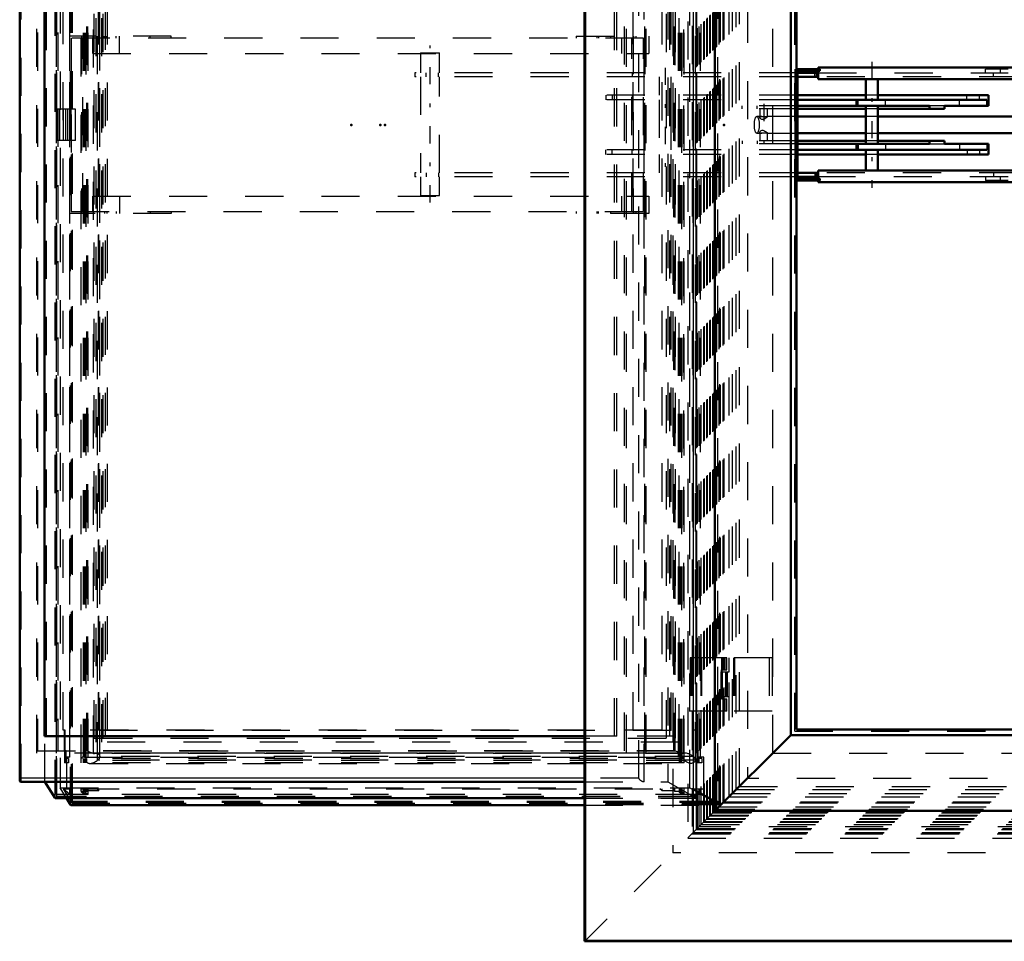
# Model space of a CAD drawing. Header units: millimetres. Extents: x 0 to 428, y 0 to 298.
# Tile 5 of 45: x 87 to 113, y 78 to 102. Entities that reach past the tile are written whole.
import ezdxf

# ---------------------------------------------------------------- set-up
doc = ezdxf.new("R2010")
doc.units = ezdxf.units.MM
doc.linetypes.add('Center', pattern=[1.5, 0.45, -0.5, 0.05, -0.5])
doc.linetypes.add('Dashed', pattern=[2, 1, -1])
for name, color, linetype, lineweight in [('am_0', 7, 'Continuous', 50), ('am_12', 3, 'Continuous', 25), ('am_3', 6, 'Dashed', 25), ('am_6', 2, 'Continuous', 35), ('am_7', 7, 'Center', 25), ('am_9', 7, 'Continuous', 50)]:
    doc.layers.add(name, color=color, linetype=linetype, lineweight=lineweight)

# ---------------------------------------------------------------- blocks, each defined once
blk = doc.blocks.new('2_FGS30015018025O110U_0_in_FDFneo150180C2125N1N4N_300Op0__1203')
at = {"layer": 'am_0'}
for p, q in [((108, 100.884), (107.36, 100.884)), ((107.36, 97.964), (107.36, 100.884)), ((108, 100.844), (107.4, 100.844)), ((107.4, 100.844), (107.4, 98.004)), ((107.412, 100.844), (107.412, 98.004)), ((107.96, 100.784), (107.412, 100.784)), ((107.919, 100.684), (107.919, 100.784)), ((132.669, 100.924), (107.96, 100.924)), ((107.96, 100.884), (107.96, 100.924)), ((107.96, 100.624), (107.96, 100.844)), ((107.997, 100.884), (107.997, 100.844)), ((108, 100.884), (108, 100.844)), ((107.96, 100.684), (107.412, 100.684)), ((130.566, 100.624), (107.96, 100.624)), ((109.205, 100.624), (109.205, 100.084)), ((109.525, 100.084), (109.525, 100.624)), ((109.205, 100.199), (107.412, 100.199)), ((112.384, 100.084), (107.412, 100.084)), ((108.965, 100.084), (108.965, 99.924)), ((112.426, 100.199), (109.525, 100.199)), ((112.426, 99.924), (112.426, 100.199)), ((110.876, 99.924), (107.412, 99.924)), ((109.205, 99.844), (107.412, 99.844)), ((109.205, 99.924), (109.205, 98.924)), ((109.525, 98.924), (109.525, 99.924)), ((111.267, 99.844), (109.525, 99.844)), ((110.876, 99.844), (110.876, 99.924)), ((112.426, 99.924), (111.267, 99.924)), ((111.267, 99.844), (111.267, 99.924)), ((109.205, 99.644), (107.412, 99.644)), ((113.56, 99.644), (109.525, 99.644)), ((107.412, 99.204), (109.205, 99.204)), ((109.525, 99.204), (113.56, 99.204)), ((109.205, 99.004), (107.412, 99.004)), ((111.267, 99.004), (109.525, 99.004)), ((110.876, 99.004), (110.876, 98.924)), ((111.267, 99.004), (111.267, 98.924)), ((110.876, 98.924), (107.412, 98.924)), ((112.384, 98.764), (107.412, 98.764)), ((108.965, 98.924), (108.965, 98.764)), ((109.205, 98.764), (109.205, 98.224)), ((109.525, 98.224), (109.525, 98.764)), ((112.426, 98.924), (111.267, 98.924)), ((112.426, 98.649), (112.426, 98.924)), ((109.205, 98.649), (107.412, 98.649)), ((112.426, 98.649), (109.525, 98.649)), ((107.96, 98.164), (107.412, 98.164)), ((107.919, 98.164), (107.919, 98.064)), ((130.566, 98.224), (107.96, 98.224)), ((107.96, 98.224), (107.96, 98.004)), ((108, 97.964), (107.36, 97.964)), ((108, 98.004), (107.4, 98.004)), ((107.96, 98.064), (107.412, 98.064)), ((107.96, 97.964), (107.96, 97.924)), ((132.669, 97.924), (107.96, 97.924)), ((107.997, 98.004), (107.997, 97.964)), ((108, 98.004), (108, 97.964))]:
    blk.add_line(p, q, dxfattribs=at)
at = {"layer": 'am_12'}
for p, q in [((109.723, 99.924), (109.723, 100.084)), ((111.859, 100.084), (111.859, 100.199)), ((112.384, 99.924), (112.384, 100.084)), ((109.723, 98.924), (109.723, 98.764)), ((111.861, 98.764), (111.861, 98.649)), ((112.384, 98.924), (112.384, 98.764))]:
    blk.add_line(p, q, dxfattribs=at)
at = {"layer": 'am_3'}
for p, q in [((97.523, 101.314), (98.023, 101.314)), ((97.523, 101.314), (97.523, 100.784)), ((98.023, 100.784), (98.023, 101.314)), ((97.373, 100.784), (97.373, 100.684)), ((107.412, 100.784), (97.373, 100.784)), ((97.668, 100.684), (97.668, 100.784)), ((97.992, 100.684), (97.992, 100.784)), ((103.082, 100.684), (103.082, 100.784)), ((107.372, 97.964), (107.372, 100.884)), ((107.871, 100.684), (107.871, 100.784)), ((107.96, 100.784), (112.937, 100.784)), ((107.964, 100.884), (107.964, 100.924)), ((107.964, 100.624), (107.964, 100.844)), ((108.009, 100.884), (108, 100.884)), ((108.009, 100.844), (108, 100.844)), ((108.004, 100.844), (108.004, 100.884)), ((108.009, 100.884), (108.009, 100.844)), ((112.937, 100.884), (112.341, 100.884)), ((112.341, 100.784), (112.341, 100.884)), ((112.555, 100.684), (112.555, 100.784)), ((112.736, 100.784), (112.736, 100.884)), ((107.412, 100.684), (97.373, 100.684)), ((97.523, 100.684), (97.523, 98.164)), ((98.023, 98.164), (98.023, 100.684)), ((103.781, 100.684), (103.781, 100.199)), ((104.101, 100.199), (104.101, 100.684)), ((113.179, 100.684), (107.96, 100.684)), ((107.412, 100.199), (102.392, 100.199)), ((102.392, 100.084), (102.392, 100.199)), ((107.412, 100.084), (102.392, 100.084)), ((102.558, 100.084), (102.558, 100.199)), ((103.089, 100.084), (103.089, 100.199)), ((103.781, 100.084), (103.781, 98.764)), ((104.101, 98.764), (104.101, 100.084)), ((109.006, 99.924), (109.006, 100.084)), ((109.525, 100.199), (109.205, 100.199)), ((111.667, 99.924), (111.667, 100.084)), ((112.192, 100.084), (112.192, 100.199)), ((107.412, 99.924), (105.965, 99.924)), ((105.965, 99.844), (105.965, 99.924)), ((107.412, 99.844), (105.965, 99.844)), ((106.355, 99.844), (106.355, 99.924)), ((106.427, 99.844), (106.427, 99.621)), ((106.627, 99.64), (106.627, 99.844)), ((109.525, 99.844), (109.205, 99.844)), ((111.267, 99.924), (110.876, 99.924)), ((106.478, 99.644), (106.345, 99.644)), ((106.612, 99.644), (106.617, 99.644)), ((107.412, 99.644), (106.616, 99.644)), ((106.617, 99.644), (106.625, 99.643)), ((109.525, 99.644), (109.205, 99.644)), ((106.345, 99.204), (106.476, 99.204)), ((106.427, 99.227), (106.427, 99.004)), ((106.617, 99.204), (106.601, 99.205)), ((106.617, 99.204), (107.412, 99.204)), ((106.627, 99.004), (106.627, 99.208)), ((109.205, 99.204), (109.525, 99.204)), ((107.412, 99.004), (105.965, 99.004)), ((105.965, 99.004), (105.965, 98.924)), ((106.355, 99.004), (106.355, 98.924)), ((109.525, 99.004), (109.205, 99.004)), ((107.412, 98.764), (102.375, 98.764)), ((102.375, 98.764), (102.375, 98.649)), ((102.54, 98.764), (102.54, 98.649)), ((103.069, 98.764), (103.069, 98.649)), ((107.412, 98.924), (105.965, 98.924)), ((109.006, 98.924), (109.006, 98.764)), ((110.876, 98.924), (111.267, 98.924)), ((111.667, 98.924), (111.667, 98.764)), ((112.19, 98.764), (112.19, 98.649)), ((107.412, 98.649), (102.375, 98.649)), ((103.781, 98.649), (103.781, 98.164)), ((104.101, 98.164), (104.101, 98.649)), ((109.525, 98.649), (109.205, 98.649)), ((97.373, 98.164), (97.373, 98.064)), ((107.412, 98.164), (97.373, 98.164)), ((97.668, 98.164), (97.668, 98.064)), ((97.992, 98.164), (97.992, 98.064)), ((103.082, 98.164), (103.082, 98.064)), ((107.871, 98.164), (107.871, 98.064)), ((113.179, 98.164), (107.96, 98.164)), ((107.964, 98.224), (107.964, 98.004)), ((112.555, 98.164), (112.555, 98.064)), ((107.412, 98.064), (97.373, 98.064)), ((97.523, 98.064), (97.523, 97.574)), ((98.023, 97.574), (98.023, 98.064)), ((112.937, 98.064), (107.96, 98.064)), ((107.964, 97.964), (107.964, 97.924)), ((108.009, 98.004), (108, 98.004)), ((108.009, 97.964), (108, 97.964)), ((108.004, 97.964), (108.004, 98.004)), ((108.009, 98.004), (108.009, 97.964)), ((112.341, 98.064), (112.341, 97.964)), ((112.937, 97.964), (112.341, 97.964)), ((112.736, 97.964), (112.736, 98.064)), ((97.523, 97.574), (98.023, 97.574))]:
    blk.add_line(p, q, dxfattribs=at)
for points in [[(106.427, 99.621), (106.43, 99.632), (106.446, 99.641), (106.468, 99.644), (106.477, 99.644)], [(106.527, 99.571), (106.504, 99.567), (106.482, 99.568), (106.461, 99.577), (106.44, 99.594), (106.428, 99.614), (106.427, 99.621)], [(106.477, 99.644), (106.496, 99.644), (106.528, 99.642), (106.561, 99.642), (106.59, 99.643), (106.612, 99.644)], [(106.627, 99.641), (106.627, 99.639), (106.619, 99.629), (106.603, 99.616), (106.579, 99.598), (106.543, 99.577), (106.527, 99.571)], [(106.427, 99.227), (106.429, 99.237), (106.442, 99.257), (106.464, 99.273), (106.484, 99.28), (106.508, 99.281), (106.527, 99.277)], [(106.476, 99.204), (106.451, 99.206), (106.435, 99.212), (106.428, 99.222), (106.427, 99.227)], [(106.601, 99.205), (106.6, 99.205), (106.573, 99.206), (106.541, 99.206), (106.508, 99.205), (106.476, 99.204), (106.476, 99.204)], [(106.527, 99.277), (106.56, 99.262), (106.588, 99.244), (106.614, 99.224), (106.625, 99.212), (106.627, 99.208)], [(106.626, 99.206), (106.626, 99.206), (106.618, 99.204), (106.617, 99.204)]]:
    blk.add_lwpolyline(points, dxfattribs=at)
blk.add_ellipse((106.345, 99.424), major_axis=(0, 0.22), ratio=0.289707, dxfattribs=at)
at = {"layer": 'am_7'}
for p, q in [((97.773, 97.387), (97.773, 101.501)), ((109.365, 101.074), (109.365, 97.774)), ((103.941, 100.92), (103.941, 97.928)), ((106.527, 99.974), (106.527, 98.874))]:
    blk.add_line(p, q, dxfattribs=at)
at = {"layer": 'am_6'}
for tag, p, flags in [('NB', (137.669, 101.501), 8), ('NN', (137.669, 101.001), 8), ('NT', (137.669, 100.501), 8), ('NBSYN', (137.669, 100.001), 8), ('LINA', (137.669, 99.501), 8), ('CATALOG', (137.669, 99.001), 8), ('IDNR', (137.669, 98.501), 8), ('PN', (137.669, 98.001), 8), ('LODLEVEL', (137.669, 97.501), 8), ('L', (137.669, 97.001), 8), ('W', (137.669, 96.501), 8), ('DP', (137.669, 96.001), 8), ('OP', (137.669, 95.501), 8), ('OC', (137.669, 95.001), 8), ('BA', (137.669, 94.501), 8), ('ExcludeFromBOM', (137.669, 93.501), 8), ('PSOL_0', (137.669, 93.001), 9), ('PSOL_1', (137.669, 92.501), 9), ('PSOL_2', (137.669, 92.001), 9), ('PSOL_3', (137.669, 91.501), 9)]:
    blk.add_attdef(tag, p, '', height=0.5, dxfattribs=dict(at, flags=flags))
blk = doc.blocks.new('3_FGS3001501802511U_0_in_FDFneo150180C2125N1N4N_300Op0__1203')
at = {"layer": 'am_3'}
for p, q in [((88.324, 97.094), (88.324, 101.754)), ((90.985, 101.754), (88.324, 101.754)), ((88.358, 101.694), (88.358, 97.154)), ((103.376, 101.694), (88.358, 101.694)), ((88.635, 101.754), (88.635, 97.094)), ((88.669, 97.154), (88.669, 101.694)), ((88.927, 101.294), (88.927, 101.694)), ((88.933, 101.694), (88.933, 101.754)), ((89.23, 101.694), (89.23, 101.754)), ((89.295, 101.694), (89.295, 101.754)), ((89.541, 101.694), (89.541, 101.754)), ((89.631, 101.294), (89.631, 101.754)), ((90.436, 101.694), (90.436, 101.754)), ((90.985, 101.694), (90.985, 101.754)), ((101.609, 101.754), (101.609, 101.694)), ((101.609, 101.754), (103.512, 101.754)), ((102.158, 101.694), (102.158, 101.754)), ((102.193, 101.754), (102.193, 101.694)), ((102.504, 101.754), (102.504, 101.694)), ((102.807, 101.294), (102.807, 101.694)), ((103.064, 97.154), (103.064, 101.694)), ((103.099, 101.754), (103.099, 97.094)), ((103.112, 101.754), (103.112, 101.694)), ((103.176, 101.754), (103.176, 101.694)), ((103.376, 97.154), (103.376, 101.694)), ((103.41, 101.754), (103.41, 97.094)), ((103.512, 101.754), (103.512, 101.294)), ((88.927, 101.294), (103.512, 101.294)), ((88.927, 97.554), (103.512, 97.554)), ((88.927, 97.154), (88.927, 97.554)), ((89.631, 97.554), (89.631, 97.094)), ((102.807, 97.154), (102.807, 97.554)), ((103.512, 97.554), (103.512, 97.094)), ((88.358, 97.154), (103.376, 97.154)), ((88.933, 97.154), (88.933, 97.094)), ((89.23, 97.154), (89.23, 97.094)), ((89.295, 97.154), (89.295, 97.094)), ((89.541, 97.154), (89.541, 97.094)), ((90.436, 97.154), (90.436, 97.094)), ((90.985, 97.154), (90.985, 97.094)), ((101.609, 97.154), (101.609, 97.094)), ((102.158, 97.094), (102.158, 97.154)), ((102.193, 97.094), (102.193, 97.154)), ((102.504, 97.154), (102.504, 97.094)), ((103.112, 97.154), (103.112, 97.094)), ((103.176, 97.154), (103.176, 97.094)), ((90.985, 97.094), (88.324, 97.094)), ((103.512, 97.094), (101.609, 97.094))]:
    blk.add_line(p, q, dxfattribs=at)
at = {"layer": 'am_6'}
for tag, p, flags in [('NB', (108.512, 101.754), 8), ('NN', (108.512, 101.254), 8), ('NT', (108.512, 100.754), 8), ('NBSYN', (108.512, 100.254), 8), ('LINA', (108.512, 99.754), 8), ('CATALOG', (108.512, 99.254), 8), ('IDNR', (108.512, 98.754), 8), ('PN', (108.512, 98.254), 8), ('LODLEVEL', (108.512, 97.754), 8), ('L', (108.512, 97.254), 8), ('W', (108.512, 96.754), 8), ('DP', (108.512, 96.254), 8), ('OP', (108.512, 95.754), 8), ('PPATH', (108.512, 95.254), 8), ('ExcludeFromBOM', (108.512, 94.254), 8), ('PSOL_0', (108.512, 93.754), 9), ('PSOL_1', (108.512, 93.254), 9), ('PSOL_2', (108.512, 92.754), 9)]:
    blk.add_attdef(tag, p, '', height=0.5, dxfattribs=dict(at, flags=flags))
blk = doc.blocks.new('4_Flat_Glass_Skylight_300150180_6_0_in_FDFneo150180C2125N1N4N_300Op0__1203')
at = {"layer": 'am_3'}
for p, q in [((88.706, 82.839), (88.706, 116.009)), ((88.75, 82.746), (88.75, 116.102)), ((88.804, 82.839), (88.804, 116.009)), ((89.052, 82.754), (89.052, 116.094)), ((89.111, 82.849), (89.111, 115.999)), ((89.111, 82.856), (89.111, 115.992)), ((104.29, 82.839), (104.29, 116.009)), ((104.388, 82.839), (104.388, 116.009)), ((104.441, 82.746), (104.441, 116.102)), ((104.675, 82.856), (104.675, 115.992)), ((104.734, 82.754), (104.734, 116.094)), ((104.734, 82.761), (104.734, 116.087)), ((88.793, 82.992), (88.793, 115.857)), ((88.947, 82.929), (88.947, 115.919)), ((104.202, 82.992), (104.202, 115.857)), ((104.428, 82.929), (104.428, 115.919)), ((88.793, 82.992), (88.947, 82.929)), ((104.202, 82.992), (88.793, 82.992)), ((104.428, 82.929), (88.947, 82.929)), ((104.476, 82.938), (89.006, 82.938)), ((104.428, 82.929), (104.202, 82.992)), ((88.706, 82.839), (104.345, 82.839)), ((104.441, 82.746), (88.75, 82.746)), ((88.853, 82.672), (104.629, 82.672)), ((89.052, 82.754), (89.049, 82.752)), ((89.11, 82.752), (89.049, 82.752)), ((89.111, 82.754), (89.11, 82.752)), ((104.675, 82.856), (89.111, 82.856)), ((104.675, 82.754), (89.111, 82.754)), ((104.675, 82.754), (104.672, 82.752)), ((104.733, 82.752), (104.672, 82.752)), ((104.733, 82.752), (104.734, 82.754))]:
    blk.add_line(p, q, dxfattribs=at)
for points in [[(88.947, 82.929), (88.968, 82.934), (88.987, 82.937), (89.005, 82.938), (89.006, 82.938)], [(89.006, 82.938), (89.023, 82.937), (89.039, 82.934), (89.054, 82.93), (89.067, 82.923), (89.079, 82.915), (89.089, 82.905), (89.097, 82.893), (89.104, 82.88), (89.109, 82.865), (89.111, 82.856)], [(104.476, 82.938), (104.459, 82.937), (104.443, 82.934), (104.428, 82.93), (104.428, 82.929)], [(104.675, 82.856), (104.654, 82.872), (104.632, 82.886), (104.61, 82.898), (104.588, 82.909), (104.567, 82.919), (104.546, 82.926), (104.525, 82.932), (104.505, 82.936), (104.486, 82.938), (104.476, 82.938)], [(88.75, 82.746), (88.755, 82.731), (88.762, 82.718), (88.77, 82.706), (88.78, 82.696), (88.792, 82.687), (88.805, 82.681), (88.819, 82.676), (88.835, 82.673), (88.853, 82.672), (88.853, 82.672)], [(88.853, 82.672), (88.872, 82.673), (88.891, 82.676), (88.911, 82.681), (88.932, 82.687), (88.953, 82.695), (88.975, 82.706), (88.997, 82.717), (89.019, 82.731), (89.04, 82.745), (89.049, 82.752)], [(89.111, 82.856), (89.111, 82.851), (89.111, 82.845), (89.11, 82.84), (89.109, 82.833), (89.107, 82.827), (89.105, 82.82), (89.102, 82.814), (89.098, 82.807), (89.094, 82.8), (89.09, 82.794), (89.085, 82.787), (89.08, 82.781), (89.074, 82.774), (89.068, 82.768), (89.062, 82.763), (89.056, 82.757), (89.052, 82.754)], [(104.629, 82.672), (104.611, 82.673), (104.591, 82.676), (104.571, 82.681), (104.55, 82.687), (104.529, 82.695), (104.507, 82.706), (104.486, 82.717), (104.464, 82.731), (104.442, 82.745), (104.441, 82.746)], [(104.733, 82.752), (104.729, 82.737), (104.724, 82.723), (104.716, 82.71), (104.707, 82.7), (104.696, 82.69), (104.683, 82.683), (104.669, 82.678), (104.653, 82.674), (104.637, 82.672), (104.629, 82.672)], [(104.734, 82.754), (104.734, 82.759), (104.734, 82.765), (104.733, 82.771), (104.732, 82.777), (104.73, 82.783), (104.728, 82.79), (104.725, 82.796), (104.721, 82.803), (104.717, 82.81), (104.713, 82.816), (104.708, 82.823), (104.703, 82.829), (104.697, 82.836), (104.692, 82.842), (104.685, 82.847), (104.679, 82.853), (104.675, 82.856)]]:
    blk.add_lwpolyline(points, dxfattribs=at)
at = {"layer": 'am_6'}
for tag, p, flags in [('NB', (109.734, 116.176), 8), ('NN', (109.734, 115.676), 8), ('NT', (109.734, 115.176), 8), ('NBSYN', (109.734, 114.676), 8), ('LINA', (109.734, 114.176), 8), ('CATALOG', (109.734, 113.676), 8), ('IDNR', (109.734, 113.176), 8), ('PN', (109.734, 112.676), 8), ('LODLEVEL', (109.734, 112.176), 8), ('L', (109.734, 111.676), 8), ('W', (109.734, 111.176), 8), ('PPATH', (109.734, 110.676), 8), ('ExcludeFromBOM', (109.734, 109.676), 8), ('PSOL_0', (109.734, 109.176), 9), ('PSOL_1', (109.734, 108.676), 9), ('PSOL_2', (109.734, 108.176), 9)]:
    blk.add_attdef(tag, p, '', height=0.5, dxfattribs=dict(at, flags=flags))
blk = doc.blocks.new('5_Flat_Glass_Skylight_300150180_12_0_in_FDFneo150180C2125N1N4N_300Op0__1203')
at = {"layer": 'am_3'}
for p, q in [((89.016, 83.226), (89.016, 115.622)), ((89.11, 83.39), (89.11, 115.458)), ((89.164, 83.226), (89.164, 115.622)), ((89.259, 83.39), (89.259, 115.458)), ((104.062, 83.39), (104.062, 115.458)), ((104.156, 83.226), (104.156, 115.622)), ((104.21, 83.39), (104.21, 115.458)), ((104.305, 83.226), (104.305, 115.622)), ((104.305, 83.226), (89.016, 83.226)), ((104.21, 83.39), (89.11, 83.39))]:
    blk.add_line(p, q, dxfattribs=at)
at = {"layer": 'am_6'}
for tag, p, flags in [('NB', (109.305, 115.622), 8), ('NN', (109.305, 115.122), 8), ('NT', (109.305, 114.622), 8), ('NBSYN', (109.305, 114.122), 8), ('LINA', (109.305, 113.622), 8), ('CATALOG', (109.305, 113.122), 8), ('IDNR', (109.305, 112.622), 8), ('PN', (109.305, 112.122), 8), ('LODLEVEL', (109.305, 111.622), 8), ('L', (109.305, 111.122), 8), ('W', (109.305, 110.622), 8), ('PPATH', (109.305, 110.122), 8), ('ExcludeFromBOM', (109.305, 109.122), 8), ('PSOL_0', (109.305, 108.622), 9), ('PSOL_1', (109.305, 108.122), 9), ('PSOL_2', (109.305, 107.622), 9)]:
    blk.add_attdef(tag, p, '', height=0.5, dxfattribs=dict(at, flags=flags))
blk = doc.blocks.new('6_Flat_Glass_Skylight_300150180_5_0_in_FDFneo150180C2125N1N4N_300Op0__1203')
at = {"layer": 'am_3'}
for p, q in [((88.965, 83.334), (88.965, 115.514)), ((89.195, 83.334), (89.195, 115.514)), ((103.981, 83.334), (103.981, 115.514)), ((104.211, 83.334), (104.211, 115.514)), ((89.08, 83.534), (89.08, 115.314)), ((89.31, 83.534), (89.31, 115.314)), ((103.866, 83.534), (103.866, 115.314)), ((104.096, 83.534), (104.096, 115.314)), ((104.096, 83.534), (89.08, 83.534)), ((88.965, 83.334), (104.211, 83.334))]:
    blk.add_line(p, q, dxfattribs=at)
at = {"layer": 'am_6'}
for tag, p, flags in [('NB', (109.211, 115.514), 8), ('NN', (109.211, 115.014), 8), ('NT', (109.211, 114.514), 8), ('NBSYN', (109.211, 114.014), 8), ('LINA', (109.211, 113.514), 8), ('CATALOG', (109.211, 113.014), 8), ('IDNR', (109.211, 112.514), 8), ('PN', (109.211, 112.014), 8), ('LODLEVEL', (109.211, 111.514), 8), ('L', (109.211, 111.014), 8), ('W', (109.211, 110.514), 8), ('PPATH', (109.211, 110.014), 8), ('ExcludeFromBOM', (109.211, 109.014), 8), ('PSOL_0', (109.211, 108.514), 9), ('PSOL_1', (109.211, 108.014), 9), ('PSOL_2', (109.211, 107.514), 9)]:
    blk.add_attdef(tag, p, '', height=0.5, dxfattribs=dict(at, flags=flags))
blk = doc.blocks.new('7_FGS3001501802O4U_0_in_FDFneo150180C2125N1N4N_300Op0__1203')
at = {"layer": 'am_3'}
for p, q in [((87.477, 115.844), (87.477, 83.004)), ((88.014, 115.844), (88.014, 83.004)), ((102.872, 83.004), (102.872, 115.844)), ((103.409, 83.004), (103.409, 115.844)), ((87.477, 83.004), (103.409, 83.004))]:
    blk.add_line(p, q, dxfattribs=at)
at = {"layer": 'am_6'}
for tag, p, flags in [('NB', (108.409, 115.844), 8), ('NN', (108.409, 115.344), 8), ('NT', (108.409, 114.844), 8), ('NBSYN', (108.409, 114.344), 8), ('LINA', (108.409, 113.844), 8), ('CATALOG', (108.409, 113.344), 8), ('IDNR', (108.409, 112.844), 8), ('PN', (108.409, 112.344), 8), ('LODLEVEL', (108.409, 111.844), 8), ('L', (108.409, 111.344), 8), ('W', (108.409, 110.844), 8), ('TG', (108.409, 110.344), 8), ('TG1', (108.409, 109.844), 8), ('OC', (108.409, 109.344), 8), ('PPATH', (108.409, 108.844), 8), ('ExcludeFromBOM', (108.409, 107.844), 8), ('PSOL_0', (108.409, 107.344), 9), ('PSOL_1', (108.409, 106.844), 9), ('PSOL_2', (108.409, 106.344), 9), ('PSOL_3', (108.409, 105.844), 9)]:
    blk.add_attdef(tag, p, '', height=0.5, dxfattribs=dict(at, flags=flags))
blk = doc.blocks.new('8_FGS30015018025O3U_0_in_FDFneo150180C2125N1N4N_300Op0__1203')
at = {"layer": 'am_0'}
for p, q in [((87.009, 116.621), (87.009, 82.227)), ((87.658, 83.384), (87.658, 115.464)), ((101.828, 83.384), (87.658, 83.384)), ((101.828, 82.184), (87.052, 82.184)), ((87.943, 81.763), (87.673, 82.184)), ((101.828, 81.763), (87.943, 81.763)), ((87.947, 81.762), (101.828, 81.762)), ((88.346, 81.583), (88.236, 81.762)), ((88.355, 81.579), (101.828, 81.579))]:
    blk.add_line(p, q, dxfattribs=at)
for points in [[(87.027, 82.284), (87.023, 82.275), (87.019, 82.267), (87.015, 82.258), (87.013, 82.25), (87.011, 82.242), (87.01, 82.234), (87.009, 82.227)], [(87.009, 82.227), (87.01, 82.22), (87.011, 82.213), (87.013, 82.207), (87.015, 82.202), (87.019, 82.197), (87.023, 82.193), (87.027, 82.19), (87.033, 82.187), (87.039, 82.186), (87.045, 82.184), (87.052, 82.184)], [(88.355, 81.579), (88.353, 81.579), (88.351, 81.579), (88.35, 81.58), (88.349, 81.581), (88.347, 81.581), (88.346, 81.582), (88.346, 81.583)]]:
    blk.add_lwpolyline(points, dxfattribs=at)
at = {"layer": 'am_12'}
for p, q in [((87.027, 82.284), (87.027, 116.564)), ((101.828, 82.284), (87.027, 82.284)), ((101.828, 81.583), (88.346, 81.583))]:
    blk.add_line(p, q, dxfattribs=at)
at = {"layer": 'am_3'}
for p, q in [((87.943, 81.763), (87.943, 117.085)), ((87.982, 81.797), (87.982, 117.051)), ((87.982, 81.799), (87.982, 117.05)), ((88.346, 99.834), (88.346, 117.265)), ((88.365, 99.834), (88.365, 117.201)), ((88.391, 99.834), (88.391, 117.178)), ((88.394, 99.834), (88.394, 117.23)), ((88.394, 99.834), (88.394, 117.229)), ((104.759, 81.799), (104.759, 117.05)), ((104.762, 81.763), (104.762, 117.085)), ((104.776, 81.772), (104.776, 117.076)), ((105.316, 117.201), (105.316, 81.647)), ((105.37, 81.583), (105.37, 117.265)), ((105.377, 81.619), (105.377, 117.229)), ((105.395, 81.59), (105.395, 117.258)), ((87.975, 81.857), (87.975, 116.991)), ((88.073, 116.82), (88.073, 82.029)), ((104.587, 82.029), (104.587, 116.82)), ((104.685, 81.857), (104.685, 116.991)), ((87.052, 82.184), (87.052, 116.664)), ((87.673, 82.184), (87.673, 116.664)), ((103.248, 82.284), (103.248, 116.564)), ((103.387, 82.184), (103.387, 116.664)), ((104.009, 116.664), (104.009, 82.184)), ((88.325, 82.839), (88.325, 116.009)), ((88.62, 82.689), (88.62, 116.159)), ((88.685, 82.839), (88.685, 116.009)), ((88.715, 82.839), (88.715, 116.009)), ((88.738, 82.839), (88.738, 116.009)), ((88.748, 82.839), (88.748, 116.009)), ((88.804, 82.839), (88.804, 116.009)), ((104.322, 82.839), (104.322, 116.009)), ((104.345, 82.839), (104.345, 116.009)), ((104.376, 82.689), (104.376, 116.159)), ((104.378, 82.839), (104.378, 116.009)), ((104.388, 82.839), (104.388, 116.009)), ((104.441, 82.839), (104.441, 116.009)), ((104.867, 82.839), (104.867, 116.009)), ((87.461, 82.944), (87.461, 115.904)), ((87.979, 82.944), (87.979, 115.904)), ((88.773, 83), (88.773, 115.848)), ((88.798, 83), (88.798, 115.848)), ((102.925, 82.944), (102.925, 115.904)), ((103.443, 82.944), (103.443, 115.904)), ((104.173, 83), (104.173, 115.848)), ((104.197, 83), (104.197, 115.848)), ((87.713, 83.384), (87.713, 115.464)), ((102.617, 83.384), (102.617, 115.464)), ((102.672, 83.384), (102.672, 115.464)), ((88.146, 83.544), (88.146, 115.304)), ((88.324, 83.544), (88.324, 115.304)), ((89.085, 83.544), (89.085, 115.304)), ((103.099, 83.544), (103.099, 115.304)), ((103.861, 83.544), (103.861, 115.304)), ((104.688, 83.544), (104.688, 115.304)), ((88.469, 99.834), (87.991, 99.834)), ((87.991, 99.834), (87.991, 99.014)), ((88.06, 99.014), (88.06, 99.834)), ((88.161, 99.014), (88.161, 99.834)), ((88.217, 99.014), (88.217, 99.834)), ((88.268, 99.014), (88.268, 99.834)), ((88.347, 99.834), (88.347, 99.014)), ((88.469, 99.014), (88.469, 99.834)), ((88.469, 99.014), (87.991, 99.014)), ((88.346, 81.583), (88.346, 99.014)), ((88.365, 81.647), (88.365, 99.014)), ((88.391, 81.67), (88.391, 99.014)), ((88.394, 81.618), (88.394, 99.014)), ((88.394, 81.619), (88.394, 99.014)), ((104.599, 85.444), (104.599, 84.044)), ((105.558, 85.444), (104.599, 85.444)), ((104.622, 85.444), (104.622, 84.044)), ((104.638, 85.444), (104.638, 84.044)), ((104.659, 85.444), (104.659, 84.044)), ((104.876, 85.444), (104.876, 84.044)), ((104.898, 85.444), (104.898, 84.044)), ((105.418, 85.444), (105.418, 84.044)), ((105.42, 85.444), (105.42, 84.044)), ((105.458, 85.444), (105.458, 85.124)), ((105.459, 85.444), (105.459, 85.124)), ((105.484, 85.444), (105.484, 85.124)), ((105.486, 85.444), (105.486, 85.124)), ((105.518, 85.124), (105.518, 85.444)), ((105.558, 85.124), (105.558, 85.444)), ((105.42, 85.124), (105.558, 85.124)), ((105.42, 84.364), (105.42, 85.124)), ((105.423, 85.124), (105.423, 84.364)), ((105.424, 84.364), (105.424, 85.124)), ((105.429, 85.124), (105.429, 84.364)), ((105.42, 84.364), (105.558, 84.364)), ((105.458, 84.364), (105.458, 84.044)), ((105.459, 84.364), (105.459, 84.044)), ((105.484, 84.364), (105.484, 84.044)), ((105.486, 84.364), (105.486, 84.044)), ((105.518, 84.044), (105.518, 84.364)), ((105.558, 84.044), (105.558, 84.364)), ((105.558, 84.044), (104.599, 84.044)), ((88.202, 83.544), (88.146, 83.544)), ((88.175, 83.544), (88.175, 83)), ((88.202, 83), (88.202, 83.544)), ((103.861, 83.544), (88.324, 83.544)), ((104.771, 83.544), (104.688, 83.544)), ((104.744, 83.544), (104.744, 83)), ((104.771, 83), (104.771, 83.544)), ((102.672, 83.384), (101.828, 83.384)), ((103.443, 82.944), (87.461, 82.944)), ((88.227, 83), (88.175, 83)), ((88.187, 83), (88.187, 82.689)), ((88.227, 82.689), (88.227, 83)), ((104.197, 83), (88.773, 83)), ((104.808, 83), (104.744, 83)), ((104.769, 83), (104.769, 82.689)), ((104.808, 82.689), (104.808, 83)), ((88.292, 82.689), (88.187, 82.689)), ((88.325, 82.839), (88.204, 82.839)), ((88.204, 82.799), (88.204, 82.839)), ((88.292, 82.799), (88.204, 82.799)), ((88.221, 82.689), (88.221, 82.799)), ((88.238, 82.839), (88.238, 82.004)), ((88.259, 82.839), (88.259, 82.799)), ((88.292, 82.799), (88.292, 82.689)), ((104.441, 82.689), (88.62, 82.689)), ((88.706, 82.839), (88.652, 82.839)), ((88.652, 82.799), (88.652, 82.839)), ((104.441, 82.799), (88.652, 82.799)), ((88.685, 82.689), (88.685, 82.799)), ((88.715, 82.689), (88.715, 82.799)), ((88.738, 82.689), (88.738, 82.799)), ((88.748, 82.689), (88.748, 82.799)), ((88.771, 82.689), (88.771, 82.799)), ((104.441, 82.839), (104.322, 82.839)), ((104.322, 82.689), (104.322, 82.799)), ((104.345, 82.689), (104.345, 82.799)), ((104.355, 82.799), (104.355, 82.689)), ((104.378, 82.689), (104.378, 82.799)), ((104.408, 82.839), (104.408, 82.799)), ((104.441, 82.689), (104.441, 82.799)), ((104.905, 82.689), (104.769, 82.689)), ((104.954, 82.839), (104.801, 82.839)), ((104.801, 82.799), (104.801, 82.839)), ((104.905, 82.799), (104.801, 82.799)), ((104.834, 82.689), (104.834, 82.799)), ((104.856, 82.839), (104.856, 82.799)), ((104.905, 82.799), (104.905, 82.689)), ((104.954, 82.004), (104.954, 82.839)), ((103.248, 82.284), (101.828, 82.284)), ((101.828, 82.184), (104.009, 82.184)), ((104.009, 82.184), (104.762, 81.763)), ((88.073, 82.029), (104.587, 82.029)), ((88.236, 81.762), (88.073, 82.029)), ((88.325, 81.853), (88.146, 82.004)), ((88.146, 82.004), (88.325, 82.004)), ((88.146, 82.004), (88.365, 81.647)), ((88.325, 81.853), (88.325, 82.004)), ((88.62, 81.936), (88.62, 82.004)), ((88.62, 82.004), (104.441, 82.004)), ((88.62, 81.936), (88.685, 81.881)), ((88.798, 81.936), (88.62, 81.936)), ((88.685, 81.881), (88.685, 82.004)), ((88.685, 81.881), (88.748, 81.881)), ((88.715, 81.908), (88.715, 82.004)), ((88.748, 81.881), (88.715, 81.908)), ((88.715, 81.908), (88.738, 81.908)), ((88.738, 81.908), (88.738, 82.004)), ((88.738, 81.908), (88.804, 81.853)), ((88.748, 81.881), (88.748, 82.004)), ((88.773, 81.956), (88.773, 82.004)), ((88.773, 81.956), (88.798, 81.936)), ((89.085, 81.956), (88.773, 81.956)), ((88.798, 81.936), (88.798, 82.004)), ((88.804, 81.853), (88.804, 82.004)), ((89.029, 82.004), (89.085, 81.956)), ((89.085, 81.956), (89.085, 82.004)), ((103.861, 81.956), (103.804, 82.004)), ((103.861, 81.956), (103.861, 82.004)), ((104.173, 81.956), (103.861, 81.956)), ((104.173, 81.956), (104.173, 82.004)), ((104.197, 81.936), (104.173, 81.956)), ((104.197, 81.936), (104.197, 82.004)), ((104.376, 81.936), (104.197, 81.936)), ((104.322, 81.908), (104.322, 82.004)), ((104.388, 81.853), (104.322, 81.908)), ((104.322, 81.908), (104.345, 81.908)), ((104.345, 81.908), (104.345, 82.004)), ((104.345, 81.908), (104.378, 81.881)), ((104.376, 81.936), (104.376, 82.004)), ((104.441, 81.881), (104.376, 81.936)), ((104.378, 81.881), (104.378, 82.004)), ((104.378, 81.881), (104.441, 81.881)), ((104.388, 81.853), (104.388, 82.004)), ((104.441, 81.881), (104.441, 82.004)), ((104.587, 82.029), (105.37, 81.583)), ((104.688, 82.004), (104.867, 81.853)), ((104.688, 82.004), (104.954, 82.004)), ((105.316, 81.647), (104.688, 82.004)), ((104.867, 81.853), (104.867, 82.004)), ((87.975, 81.857), (87.982, 81.799)), ((104.685, 81.857), (87.975, 81.857)), ((104.759, 81.799), (87.982, 81.799)), ((88.804, 81.853), (88.325, 81.853)), ((88.365, 81.647), (88.391, 81.67)), ((105.316, 81.647), (88.365, 81.647)), ((88.391, 81.67), (88.394, 81.619)), ((105.316, 81.67), (88.391, 81.67)), ((104.762, 81.763), (101.828, 81.763)), ((101.828, 81.762), (104.766, 81.762)), ((104.867, 81.853), (104.388, 81.853)), ((104.759, 81.799), (104.685, 81.857)), ((105.377, 81.619), (105.316, 81.67)), ((105.377, 81.619), (88.394, 81.619)), ((105.37, 81.583), (101.828, 81.583)), ((101.828, 81.579), (105.384, 81.579))]:
    blk.add_line(p, q, dxfattribs=at)
for points in [[(103.387, 82.184), (103.38, 82.184), (103.372, 82.186), (103.364, 82.187), (103.356, 82.19), (103.347, 82.193), (103.339, 82.197), (103.33, 82.202), (103.321, 82.207), (103.313, 82.213), (103.304, 82.22), (103.296, 82.227), (103.288, 82.234), (103.28, 82.242), (103.273, 82.25), (103.266, 82.258), (103.259, 82.267), (103.254, 82.275), (103.248, 82.284)], [(87.982, 81.799), (87.982, 81.797), (87.982, 81.795), (87.981, 81.794), (87.981, 81.792), (87.98, 81.79), (87.98, 81.788), (87.979, 81.786), (87.978, 81.784), (87.977, 81.782), (87.975, 81.781), (87.974, 81.779), (87.972, 81.777), (87.971, 81.775), (87.969, 81.773), (87.967, 81.772), (87.965, 81.77), (87.964, 81.769), (87.962, 81.768), (87.96, 81.766), (87.958, 81.765), (87.956, 81.764), (87.954, 81.764), (87.952, 81.763), (87.95, 81.763), (87.949, 81.762), (87.947, 81.762), (87.946, 81.762), (87.944, 81.763), (87.943, 81.763)], [(104.776, 81.772), (104.776, 81.773), (104.775, 81.775), (104.775, 81.777), (104.774, 81.779), (104.774, 81.78), (104.773, 81.782), (104.772, 81.784), (104.771, 81.786), (104.769, 81.788), (104.768, 81.79), (104.766, 81.792), (104.765, 81.794), (104.763, 81.795), (104.761, 81.797), (104.759, 81.798), (104.759, 81.799)], [(104.762, 81.763), (104.764, 81.762), (104.765, 81.762), (104.767, 81.762), (104.768, 81.762), (104.77, 81.763), (104.771, 81.763), (104.772, 81.764), (104.773, 81.765), (104.774, 81.766), (104.775, 81.767), (104.775, 81.768), (104.775, 81.769), (104.776, 81.771), (104.776, 81.772)], [(88.394, 81.619), (88.394, 81.617), (88.394, 81.616), (88.394, 81.614), (88.393, 81.612), (88.392, 81.609), (88.391, 81.607), (88.39, 81.605), (88.389, 81.603), (88.388, 81.601), (88.386, 81.599), (88.384, 81.596), (88.383, 81.594), (88.381, 81.592), (88.379, 81.591), (88.377, 81.589), (88.375, 81.587), (88.372, 81.586), (88.37, 81.584), (88.368, 81.583), (88.366, 81.582), (88.364, 81.581), (88.362, 81.58), (88.36, 81.58), (88.358, 81.579), (88.356, 81.579), (88.355, 81.579)], [(105.37, 81.583), (105.372, 81.582), (105.374, 81.581), (105.377, 81.58), (105.379, 81.58), (105.381, 81.579), (105.383, 81.579), (105.384, 81.579)], [(105.395, 81.59), (105.395, 81.592), (105.395, 81.593), (105.394, 81.595), (105.393, 81.598), (105.393, 81.6), (105.392, 81.602), (105.39, 81.604), (105.389, 81.606), (105.388, 81.608), (105.386, 81.61), (105.384, 81.613), (105.382, 81.615), (105.381, 81.617), (105.379, 81.618), (105.377, 81.619)], [(105.384, 81.579), (105.386, 81.579), (105.388, 81.579), (105.389, 81.58), (105.39, 81.581), (105.392, 81.581), (105.393, 81.582), (105.393, 81.584), (105.394, 81.585), (105.395, 81.586), (105.395, 81.588), (105.395, 81.59)]]:
    blk.add_lwpolyline(points, dxfattribs=at)
at = {"layer": 'am_6'}
for tag, p, flags in [('NB', (110.558, 117.269), 8), ('NN', (110.558, 116.769), 8), ('NT', (110.558, 116.269), 8), ('NBSYN', (110.558, 115.769), 8), ('LINA', (110.558, 115.269), 8), ('CATALOG', (110.558, 114.769), 8), ('IDNR', (110.558, 114.269), 8), ('PN', (110.558, 113.769), 8), ('LODLEVEL', (110.558, 113.269), 8), ('L', (110.558, 112.769), 8), ('W', (110.558, 112.269), 8), ('DP', (110.558, 111.769), 8), ('OP', (110.558, 111.269), 8), ('OC', (110.558, 110.769), 8), ('ExcludeFromBOM', (110.558, 109.769), 8), ('PSOL_0', (110.558, 109.269), 9), ('PSOL_1', (110.558, 108.769), 9), ('PSOL_2', (110.558, 108.269), 9)]:
    blk.add_attdef(tag, p, '', height=0.5, dxfattribs=dict(at, flags=flags))
blk = doc.blocks.new('9_Flat_Glass_Skylight_3001501802_2_0_in_FDFneo150180C2125N1N4N_300Op0__1203')
at = {"layer": 'am_0'}
for p, q in [((107.388, 100.884), (107.388, 115.284)), ((107.388, 83.564), (107.388, 97.964)), ((107.388, 83.564), (133.108, 83.564))]:
    blk.add_line(p, q, dxfattribs=at)
at = {"layer": 'am_3'}
for p, q in [((104.533, 118.139), (104.533, 80.709)), ((104.652, 118.02), (104.652, 80.828)), ((104.674, 117.998), (104.674, 80.85)), ((104.685, 80.861), (104.685, 117.987)), ((104.764, 80.94), (104.764, 117.908)), ((104.788, 80.964), (104.788, 117.884)), ((104.831, 81.007), (104.831, 117.841)), ((104.89, 81.066), (104.89, 117.782)), ((104.952, 81.128), (104.952, 117.72)), ((104.97, 81.146), (104.97, 117.702)), ((105.031, 81.208), (105.031, 117.641)), ((105.054, 81.23), (105.054, 117.618)), ((105.116, 81.292), (105.116, 117.556)), ((105.133, 81.309), (105.133, 117.539)), ((105.195, 81.371), (105.195, 117.477)), ((105.217, 81.393), (105.217, 117.455)), ((105.279, 81.455), (105.279, 117.393)), ((105.297, 81.473), (105.297, 117.375)), ((105.359, 81.535), (105.359, 117.314)), ((105.462, 81.638), (105.462, 117.21)), ((105.491, 81.667), (105.491, 117.181)), ((105.619, 81.795), (105.619, 117.053)), ((105.708, 81.884), (105.708, 116.964)), ((105.808, 81.984), (105.808, 116.864)), ((105.892, 82.068), (105.892, 116.78)), ((106.768, 82.944), (106.768, 115.904)), ((107.344, 83.52), (107.344, 115.328)), ((107.388, 97.964), (107.388, 100.884)), ((105.62, 85.074), (105.62, 85.444)), ((106.748, 85.444), (105.62, 85.444)), ((105.738, 85.444), (105.738, 84.044)), ((105.757, 85.444), (105.757, 84.044)), ((106.668, 85.444), (106.668, 84.044)), ((106.746, 85.444), (106.746, 84.044)), ((106.748, 85.444), (106.748, 84.044)), ((105.398, 85.074), (105.62, 85.074)), ((105.398, 85.074), (105.398, 84.414)), ((105.438, 85.074), (105.438, 84.414)), ((105.527, 85.074), (105.527, 84.414)), ((105.529, 85.074), (105.529, 84.414)), ((105.559, 85.074), (105.559, 84.414)), ((105.569, 85.074), (105.569, 84.414)), ((105.62, 84.414), (105.398, 84.414)), ((105.62, 84.044), (105.62, 84.414)), ((106.748, 84.044), (105.62, 84.044)), ((107.344, 83.52), (133.152, 83.52)), ((106.768, 82.944), (133.728, 82.944)), ((105.708, 81.884), (134.788, 81.884)), ((105.808, 81.984), (134.688, 81.984)), ((105.892, 82.068), (134.604, 82.068)), ((105.462, 81.638), (135.034, 81.638)), ((105.491, 81.667), (135.005, 81.667)), ((105.619, 81.795), (134.877, 81.795)), ((105.195, 81.371), (135.301, 81.371)), ((105.217, 81.393), (135.279, 81.393)), ((105.279, 81.455), (135.217, 81.455)), ((105.297, 81.473), (135.199, 81.473)), ((105.359, 81.535), (135.137, 81.535)), ((104.952, 81.128), (135.544, 81.128)), ((104.97, 81.146), (135.526, 81.146)), ((105.031, 81.208), (135.464, 81.208)), ((105.054, 81.23), (135.442, 81.23)), ((105.116, 81.292), (135.38, 81.292)), ((105.133, 81.309), (135.363, 81.309)), ((104.674, 80.85), (135.822, 80.85)), ((104.685, 80.861), (135.811, 80.861)), ((104.764, 80.94), (135.732, 80.94)), ((104.788, 80.964), (135.708, 80.964)), ((135.665, 81.007), (104.831, 81.007)), ((104.89, 81.066), (135.606, 81.066)), ((104.533, 80.709), (135.963, 80.709)), ((104.652, 80.828), (135.844, 80.828))]:
    blk.add_line(p, q, dxfattribs=at)
at = {"layer": 'am_6'}
for tag, p, flags in [('NB', (140.963, 118.139), 8), ('NN', (140.963, 117.639), 8), ('NT', (140.963, 117.139), 8), ('NBSYN', (140.963, 116.639), 8), ('LINA', (140.963, 116.139), 8), ('CATALOG', (140.963, 115.639), 8), ('IDNR', (140.963, 115.139), 8), ('PN', (140.963, 114.639), 8), ('LODLEVEL', (140.963, 114.139), 8), ('L', (140.963, 113.639), 8), ('W', (140.963, 113.139), 8), ('DP', (140.963, 112.639), 8), ('ExcludeFromBOM', (140.963, 111.639), 8), ('PSOL_0', (140.963, 111.139), 9), ('PSOL_1', (140.963, 110.639), 9)]:
    blk.add_attdef(tag, p, '', height=0.5, dxfattribs=dict(at, flags=flags))
blk = doc.blocks.new('10_FGS30015018025101U_0_in_FDFneo150180C2125N1N4N_300Op0__1203')
at = {"layer": 'am_0'}
for p, q in [((101.828, 120.844), (101.828, 78.004)), ((105.248, 117.424), (105.248, 81.424)), ((107.237, 115.435), (107.237, 83.413)), ((105.248, 81.424), (107.237, 83.413)), ((133.259, 83.413), (107.237, 83.413)), ((135.248, 81.424), (105.248, 81.424)), ((101.848, 78.024), (101.828, 78.004)), ((101.828, 78.004), (138.668, 78.004))]:
    blk.add_line(p, q, dxfattribs=at)
at = {"layer": 'am_12'}
for p in [(101.848, 120.824), (138.648, 78.024)]:
    blk.add_line(p, (101.848, 78.024), dxfattribs=at)
at = {"layer": 'am_3'}
for p, q in [((101.846, 120.826), (101.846, 78.022)), ((104.147, 118.525), (104.147, 80.323)), ((106.098, 116.574), (106.098, 82.274)), ((134.398, 82.274), (106.098, 82.274)), ((105.248, 81.424), (101.848, 78.024)), ((136.349, 80.323), (104.147, 80.323)), ((138.65, 78.022), (101.846, 78.022))]:
    blk.add_line(p, q, dxfattribs=at)
at = {"layer": 'am_6'}
for tag, p, flags in [('NB', (143.668, 120.844), 8), ('NN', (143.668, 120.344), 8), ('NT', (143.668, 119.844), 8), ('NBSYN', (143.668, 119.344), 8), ('LINA', (143.668, 118.844), 8), ('CATALOG', (143.668, 118.344), 8), ('IDNR', (143.668, 117.844), 8), ('PN', (143.668, 117.344), 8), ('LODLEVEL', (143.668, 116.844), 8), ('L', (143.668, 116.344), 8), ('W', (143.668, 115.844), 8), ('DP', (143.668, 115.344), 8), ('OP', (143.668, 114.844), 8), ('BA', (143.668, 114.344), 8), ('RT', (143.668, 113.844), 8), ('ExcludeFromBOM', (143.668, 112.844), 8), ('PSOL_0', (143.668, 112.344), 9), ('PSOL_1', (143.668, 111.844), 9), ('PSOL_2', (143.668, 111.344), 9)]:
    blk.add_attdef(tag, p, '', height=0.5, dxfattribs=dict(at, flags=flags))

msp = doc.modelspace()

# ---------------------------------------------------------------- linework, layer by layer
at = {"layer": 'am_9'}
for p in [(88.78, 99.424), (88.78, 99.424), (95.711, 99.424), (95.711, 99.424), (96.473, 99.424), (96.473, 99.424), (96.473, 99.424), (96.596, 99.424), (96.596, 99.424), (105.488, 99.424), (105.488, 99.424)]:
    msp.add_point(p, dxfattribs=at)

# ---------------------------------------------------------------- block references
for name in ['10_FGS30015018025101U_0_in_FDFneo150180C2125N1N4N_300Op0__1203', '9_Flat_Glass_Skylight_3001501802_2_0_in_FDFneo150180C2125N1N4N_300Op0__1203', '8_FGS30015018025O3U_0_in_FDFneo150180C2125N1N4N_300Op0__1203', '4_Flat_Glass_Skylight_300150180_6_0_in_FDFneo150180C2125N1N4N_300Op0__1203', '7_FGS3001501802O4U_0_in_FDFneo150180C2125N1N4N_300Op0__1203', '6_Flat_Glass_Skylight_300150180_5_0_in_FDFneo150180C2125N1N4N_300Op0__1203', '5_Flat_Glass_Skylight_300150180_12_0_in_FDFneo150180C2125N1N4N_300Op0__1203', '3_FGS3001501802511U_0_in_FDFneo150180C2125N1N4N_300Op0__1203', '2_FGS30015018025O110U_0_in_FDFneo150180C2125N1N4N_300Op0__1203']:
    msp.add_blockref(name, (0, 0))

doc.saveas('drawing.dxf')
